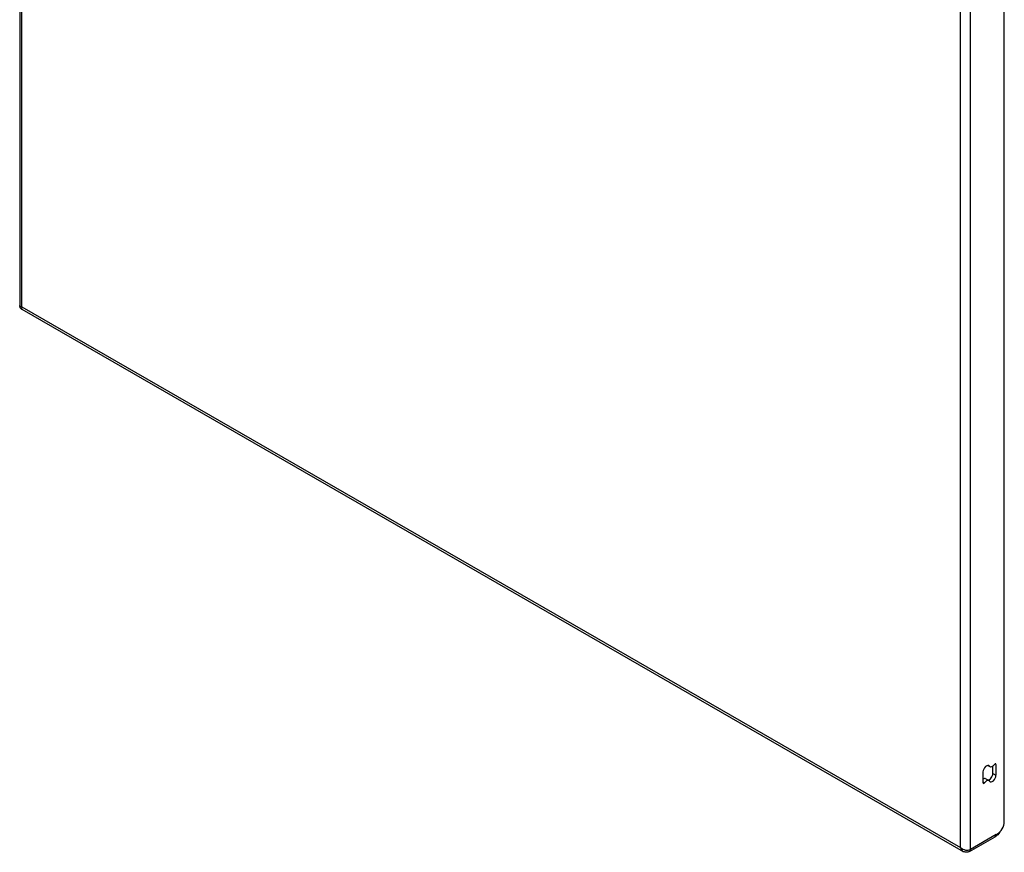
# Model space of a CAD drawing. Header units: inches. Extents: x 2.6 to 80.7, y 4.7 to 41.7.
# Tile 39 of 48: x 68.9 to 80.7, y 21.9 to 31.8. Entities that reach past the tile are written whole.
import ezdxf

# ---------------------------------------------------------------- set-up
doc = ezdxf.new("R2010")
doc.units = ezdxf.units.IN
doc.header["$MEASUREMENT"] = 0
doc.layers.add('Visible Edges(ANSI)', color=7, linetype='Continuous', lineweight=25)
doc.layers.add('Visible Tangent Edges(ANSI)', color=7, linetype='Continuous', lineweight=25)

msp = doc.modelspace()

# ---------------------------------------------------------------- linework, layer by layer
at = {"layer": 'Visible Edges(ANSI)'}
for p, q in [((68.913, 41.408), (68.913, 28.382)), ((80.656, 22.224), (80.656, 35.16)), ((68.94, 28.336), (80.166, 21.871)), ((80.556, 22.908), (80.556, 22.778)), ((80.402, 22.689), (80.402, 22.819)), ((80.461, 22.896), (80.485, 22.882)), ((80.519, 22.8), (80.519, 22.887)), ((80.435, 22.737), (80.473, 22.715)), ((80.24, 21.869), (80.548, 22.046))]:
    msp.add_line(p, q, dxfattribs=at)
at = {"layer": 'Visible Edges(ANSI)', "flags": 128}
for points in [[(68.94, 28.336), (68.934, 28.339), (68.929, 28.343), (68.924, 28.349), (68.92, 28.355), (68.917, 28.362), (68.915, 28.369), (68.913, 28.375), (68.913, 28.382)], [(80.601, 22.101), (80.59, 22.085), (80.578, 22.07), (80.571, 22.064), (80.564, 22.057), (80.557, 22.051), (80.548, 22.046)], [(80.24, 21.869), (80.23, 21.864), (80.219, 21.861), (80.209, 21.86), (80.199, 21.86), (80.189, 21.862), (80.181, 21.864), (80.173, 21.867), (80.166, 21.871)]]:
    msp.add_lwpolyline(points, dxfattribs=at)
at = {"layer": 'Visible Edges(ANSI)'}
for centre, major_axis, start_param, end_param in [((80.443, 22.843), (0.0293, 0.0508), 6.032922, 8.637446), ((80.515, 22.933), (-0.0293, -0.0508), 6.032922, 7.700859), ((80.546, 22.902), (0.0075, 0.013), 5.495853, 7.700859), ((80.477, 22.776), (-0.0293, -0.0508), 0.354862, 2.354261), ((80.406, 22.686), (0.0293, 0.0508), 0, 0.879592), ((80.413, 22.695), (-0.0075, -0.013), 5.495853, 7.700859), ((80.443, 22.664), (0.0293, 0.0508), 6.032922, 7.700859), ((80.515, 22.754), (-0.0293, -0.0508), 6.032922, 8.637446), ((80.572, 22.176), (-0.059, -0.103), 0.73663, 2.354261)]:
    msp.add_ellipse(centre, major_axis=major_axis, ratio=0.578093, start_param=start_param, end_param=end_param, dxfattribs=at)
at = {"layer": 'Visible Tangent Edges(ANSI)'}
for p, q in [((68.938, 28.365), (68.938, 41.374)), ((80.133, 21.919), (80.133, 34.927)), ((80.251, 21.893), (80.251, 34.927)), ((68.938, 28.365), (80.133, 21.919)), ((80.545, 22.914), (80.556, 22.908)), ((80.464, 22.896), (80.479, 22.888)), ((80.519, 22.8), (80.556, 22.778)), ((80.402, 22.699), (80.419, 22.689)), ((80.559, 22.071), (80.251, 21.893))]:
    msp.add_line(p, q, dxfattribs=at)
for centre, major_axis, ratio, start_param, end_param in [((68.997, 28.399), (0.0837, 0.0204), 0.344594, 3.057777, 3.843176), ((68.997, 28.399), (-0.0595, -0.0623), 0.347457, 5.580564, 6.367896), ((80.522, 22.092), (0.0264, -0.0459), 0.578093, 0, 0.787332), ((80.559, 22.122), (-0.0317, -0.055), 0.578093, 0.783464, 0.972441), ((80.192, 21.953), (-0.0793, 0.0388), 0.714609, 1.121763, 2.692559), ((80.192, 21.953), (0.0058, 0.0881), 0.715605, 2.016174, 2.803506), ((80.214, 21.915), (0.0264, -0.0459), 0.578093, 0, 0.787332)]:
    msp.add_ellipse(centre, major_axis=major_axis, ratio=ratio, start_param=start_param, end_param=end_param, dxfattribs=at)

doc.saveas('drawing.dxf')
